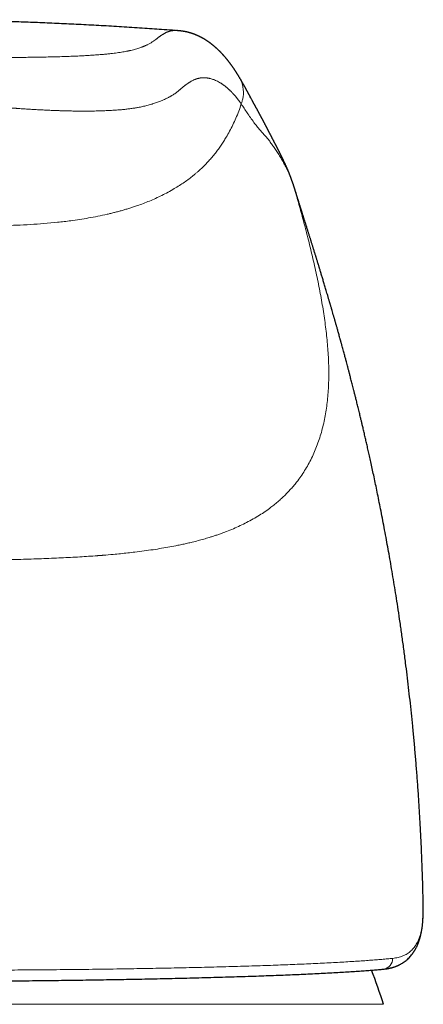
# Model space of a CAD drawing. Header units: millimetres. Extents: x 8 to 949, y 12 to 889.
# Tile 32 of 256: x 446 to 464, y 707 to 753. Entities that reach past the tile are written whole.
import ezdxf

# ---------------------------------------------------------------- set-up
doc = ezdxf.new("R2010")
doc.units = ezdxf.units.MM

msp = doc.modelspace()

# ---------------------------------------------------------------- linework, layer by layer
at = {"color": 7, "linetype": 'Continuous', "lineweight": 30}
for p, q in [((455.745, 749.914), (455.749, 749.908)), ((458.381, 744.568), (458.375, 744.586)), ((464.285, 710.783), (464.299, 711.026))]:
    msp.add_line(p, q, dxfattribs=at)
at = {"color": 252, "linetype": 'Continuous', "lineweight": 0}
for p, q in [((458.252, 744.965), (458.275, 744.891)), ((464.299, 711.061), (464.299, 711.026)), ((462.458, 706.902), (416.458, 706.902))]:
    msp.add_line(p, q, dxfattribs=at)
at = {"color": 252, "linetype": 'Continuous', "lineweight": 0, "flags": 128}
msp.add_lwpolyline([(464.286, 710.831), (464.285, 710.786), (464.285, 710.783)], dxfattribs=at)
at = {"color": 252, "linetype": 'Continuous', "lineweight": 0}
msp.add_arc((462.402, 709.01), 0.481, 276.9916, 2.6927, dxfattribs=at)
at = {"color": 7, "linetype": 'Continuous', "lineweight": 30}
msp.add_arc((439.458, 699.704), 24.1, 17.3777, 21.3665, dxfattribs=at)
for points, knots in [([(452.8, 752.045), (452.625, 752.058), (452.153, 752.093), (451.36, 752.148), (450.428, 752.208), (449.482, 752.264), (448.552, 752.313), (447.639, 752.358), (446.742, 752.397), (445.861, 752.431), (444.997, 752.46), (444.149, 752.485), (443.317, 752.505), (442.507, 752.521), (441.718, 752.533), (440.95, 752.541), (440.198, 752.546), (439.703, 752.547), (439.458, 752.547)], [0, 0, 0, 0, 0.0394352, 0.1058932, 0.1778342, 0.2485596, 0.3180724, 0.386376, 0.4534741, 0.5193711, 0.5840718, 0.6475816, 0.7099063, 0.7710522, 0.8299658, 0.8877563, 0.9444315, 1, 1, 1, 1]), ([(455.748, 749.916), (455.745, 749.92), (455.738, 749.932), (455.726, 749.951), (455.713, 749.972), (455.701, 749.992), (455.69, 750.01), (455.68, 750.026), (455.67, 750.041), (455.662, 750.054), (455.655, 750.065), (455.649, 750.075), (455.643, 750.084), (455.638, 750.092), (455.631, 750.103), (455.622, 750.117), (455.611, 750.133), (455.6, 750.151), (455.587, 750.171), (455.574, 750.19), (455.561, 750.21), (455.548, 750.23), (455.535, 750.249), (455.522, 750.268), (455.51, 750.286), (455.498, 750.303), (455.486, 750.321), (455.473, 750.339), (455.459, 750.359), (455.445, 750.379), (455.431, 750.398), (455.417, 750.418), (455.403, 750.438), (455.388, 750.459), (455.372, 750.48), (455.357, 750.5), (455.343, 750.519), (455.331, 750.534), (455.322, 750.547), (455.314, 750.557), (455.306, 750.567), (455.298, 750.578), (455.288, 750.591), (455.277, 750.605), (455.265, 750.62), (455.253, 750.635), (455.241, 750.651), (455.229, 750.666), (455.218, 750.68), (455.207, 750.693), (455.197, 750.705), (455.187, 750.718), (455.176, 750.731), (455.164, 750.745), (455.151, 750.761), (455.137, 750.778), (455.121, 750.796), (455.106, 750.814), (455.093, 750.829), (455.081, 750.842), (455.072, 750.853), (455.064, 750.862), (455.056, 750.871), (455.048, 750.88), (455.04, 750.889), (455.03, 750.9), (455.02, 750.911), (455.01, 750.922), (454.997, 750.936), (454.984, 750.95), (454.97, 750.965), (454.956, 750.98), (454.942, 750.994), (454.93, 751.007), (454.919, 751.019), (454.91, 751.028), (454.901, 751.037), (454.893, 751.046), (454.885, 751.054), (454.876, 751.063), (454.867, 751.072), (454.856, 751.083), (454.845, 751.094), (454.833, 751.105), (454.822, 751.116), (454.812, 751.126), (454.801, 751.136), (454.791, 751.146), (454.781, 751.155), (454.773, 751.163), (454.765, 751.17), (454.758, 751.177), (454.75, 751.185), (454.74, 751.194), (454.727, 751.205), (454.714, 751.217), (454.701, 751.23), (454.685, 751.243), (454.669, 751.258), (454.652, 751.273), (454.635, 751.287), (454.62, 751.3), (454.604, 751.314), (454.588, 751.327), (454.573, 751.339), (454.559, 751.351), (454.544, 751.363), (454.529, 751.375), (454.516, 751.386), (454.504, 751.395), (454.493, 751.404), (454.483, 751.411), (454.472, 751.42), (454.461, 751.428), (454.448, 751.438), (454.435, 751.448), (454.422, 751.458), (454.408, 751.468), (454.392, 751.48), (454.373, 751.493), (454.351, 751.509), (454.331, 751.523), (454.312, 751.536), (454.294, 751.548), (454.275, 751.561), (454.255, 751.574), (454.234, 751.588), (454.212, 751.601), (454.191, 751.615), (454.171, 751.628), (454.15, 751.64), (454.13, 751.652), (454.11, 751.663), (454.093, 751.674), (454.076, 751.683), (454.059, 751.693), (454.043, 751.702), (454.026, 751.711), (454.009, 751.72), (453.991, 751.73), (453.974, 751.739), (453.957, 751.748), (453.94, 751.756), (453.923, 751.764), (453.907, 751.773), (453.89, 751.781), (453.872, 751.789), (453.854, 751.798), (453.835, 751.806), (453.816, 751.815), (453.796, 751.824), (453.776, 751.832), (453.756, 751.841), (453.735, 751.85), (453.714, 751.858), (453.693, 751.866), (453.673, 751.874), (453.654, 751.881), (453.637, 751.887), (453.621, 751.893), (453.606, 751.898), (453.593, 751.903), (453.582, 751.907), (453.571, 751.91), (453.559, 751.914), (453.548, 751.918), (453.536, 751.922), (453.523, 751.926), (453.509, 751.93), (453.493, 751.935), (453.476, 751.94), (453.457, 751.945), (453.437, 751.951), (453.415, 751.957), (453.391, 751.963), (453.365, 751.969), (453.34, 751.975), (453.317, 751.98), (453.296, 751.985), (453.279, 751.988), (453.264, 751.991), (453.251, 751.994), (453.24, 751.996), (453.227, 751.998), (453.213, 752.001), (453.196, 752.004), (453.176, 752.007), (453.152, 752.011), (453.127, 752.014), (453.101, 752.018), (453.081, 752.021), (453.068, 752.022), (453.06, 752.023), (453.053, 752.024), (453.045, 752.025), (453.038, 752.026), (453.026, 752.027), (453.008, 752.029), (452.985, 752.031), (452.956, 752.034), (452.92, 752.037), (452.886, 752.04), (452.864, 752.041), (452.856, 752.042)], [0, 0, 0, 0, 0.003736, 0.011292, 0.018272, 0.024677, 0.030508, 0.035763, 0.040444, 0.044731, 0.048388, 0.051413, 0.053987, 0.056708, 0.059627, 0.064476, 0.069787, 0.075559, 0.081792, 0.088436, 0.094909, 0.101048, 0.10779, 0.114078, 0.119912, 0.12544, 0.131369, 0.137793, 0.144302, 0.151208, 0.158033, 0.164643, 0.171039, 0.17887, 0.186352, 0.193409, 0.199982, 0.206073, 0.2098, 0.21332, 0.21684, 0.220842, 0.225346, 0.230353, 0.235862, 0.241758, 0.247462, 0.252895, 0.258058, 0.262951, 0.267339, 0.27191, 0.276809, 0.282037, 0.287594, 0.294291, 0.301407, 0.308322, 0.314581, 0.319039, 0.323091, 0.326739, 0.329981, 0.333425, 0.337086, 0.341078, 0.345399, 0.350052, 0.35502, 0.361048, 0.367024, 0.372946, 0.378816, 0.384489, 0.388652, 0.392553, 0.396193, 0.399571, 0.402848, 0.40625, 0.410173, 0.414616, 0.419581, 0.423847, 0.428434, 0.432973, 0.437124, 0.44156, 0.445446, 0.448783, 0.451577, 0.45425, 0.457041, 0.461542, 0.466321, 0.471377, 0.476729, 0.482607, 0.489082, 0.496153, 0.501881, 0.507949, 0.514189, 0.520117, 0.525702, 0.530944, 0.536681, 0.542031, 0.547065, 0.551782, 0.555328, 0.558817, 0.562632, 0.566793, 0.571301, 0.576066, 0.581074, 0.585954, 0.590666, 0.598805, 0.606391, 0.61348, 0.620127, 0.626345, 0.632654, 0.639514, 0.646919, 0.654713, 0.66158, 0.668681, 0.675966, 0.682885, 0.689289, 0.695178, 0.700459, 0.705739, 0.711019, 0.71655, 0.722568, 0.727954, 0.733677, 0.739409, 0.744886, 0.750107, 0.755074, 0.760601, 0.766067, 0.771763, 0.777687, 0.783376, 0.789252, 0.79525, 0.801358, 0.807574, 0.813848, 0.819757, 0.825727, 0.831144, 0.836007, 0.840531, 0.845007, 0.848176, 0.851321, 0.854442, 0.857539, 0.860612, 0.863737, 0.867301, 0.871003, 0.87512, 0.879652, 0.8846, 0.889964, 0.895446, 0.902144, 0.908527, 0.914591, 0.920194, 0.925278, 0.929843, 0.933066, 0.935968, 0.938611, 0.94147, 0.944644, 0.948135, 0.95274, 0.957801, 0.963282, 0.968582, 0.973482, 0.97494, 0.976358, 0.977736, 0.979076, 0.980402, 0.982029, 0.984047, 0.986722, 0.989875, 0.993506, 0.997617, 1, 1, 1, 1]), ([(458.25, 744.972), (458.247, 744.982), (458.24, 745.003), (458.229, 745.032), (458.22, 745.059), (458.212, 745.082), (458.205, 745.101), (458.2, 745.115), (458.196, 745.126), (458.193, 745.135), (458.189, 745.144), (458.186, 745.154), (458.181, 745.168), (458.173, 745.188), (458.164, 745.214), (458.153, 745.242), (458.143, 745.269), (458.132, 745.298), (458.121, 745.327), (458.109, 745.356), (458.098, 745.385), (458.086, 745.415), (458.074, 745.446), (458.061, 745.478), (458.046, 745.514), (458.03, 745.553), (458.013, 745.595), (457.995, 745.636), (457.976, 745.679), (457.957, 745.723), (457.937, 745.768), (457.918, 745.812), (457.898, 745.856), (457.88, 745.896), (457.863, 745.932), (457.848, 745.964), (457.833, 745.996), (457.817, 746.03), (457.8, 746.065), (457.784, 746.099), (457.768, 746.132), (457.753, 746.162), (457.738, 746.192), (457.723, 746.223), (457.708, 746.254), (457.692, 746.285), (457.677, 746.316), (457.661, 746.347), (457.646, 746.377), (457.632, 746.405), (457.621, 746.427), (457.612, 746.445), (457.604, 746.46), (457.596, 746.476), (457.587, 746.493), (457.577, 746.514), (457.566, 746.535), (457.555, 746.556), (457.545, 746.575), (457.536, 746.593), (457.528, 746.609), (457.52, 746.623), (457.513, 746.637), (457.506, 746.651), (457.497, 746.668), (457.488, 746.686), (457.477, 746.707), (457.466, 746.728), (457.455, 746.749), (457.446, 746.767), (457.438, 746.782), (457.432, 746.794), (457.426, 746.805), (457.42, 746.816), (457.413, 746.829), (457.405, 746.845), (457.396, 746.862), (457.386, 746.882), (457.374, 746.904), (457.362, 746.928), (457.349, 746.952), (457.337, 746.975), (457.326, 746.996), (457.317, 747.014), (457.308, 747.031), (457.299, 747.047), (457.291, 747.064), (457.281, 747.082), (457.271, 747.101), (457.261, 747.121), (457.25, 747.142), (457.239, 747.163), (457.228, 747.184), (457.218, 747.203), (457.208, 747.222), (457.197, 747.243), (457.186, 747.265), (457.175, 747.286), (457.166, 747.304), (457.156, 747.322), (457.148, 747.338), (457.14, 747.353), (457.133, 747.368), (457.125, 747.383), (457.116, 747.401), (457.105, 747.421), (457.093, 747.444), (457.08, 747.47), (457.066, 747.498), (457.052, 747.525), (457.038, 747.552), (457.023, 747.579), (457.01, 747.605), (456.998, 747.629), (456.987, 747.65), (456.977, 747.67), (456.967, 747.689), (456.956, 747.71), (456.944, 747.733), (456.931, 747.758), (456.918, 747.782), (456.907, 747.803), (456.897, 747.822), (456.887, 747.84), (456.877, 747.86), (456.865, 747.882), (456.853, 747.905), (456.842, 747.926), (456.832, 747.944), (456.823, 747.961), (456.814, 747.978), (456.805, 747.996), (456.794, 748.015), (456.783, 748.036), (456.772, 748.057), (456.761, 748.077), (456.751, 748.095), (456.743, 748.111), (456.735, 748.125), (456.727, 748.14), (456.718, 748.156), (456.709, 748.173), (456.699, 748.191), (456.689, 748.21), (456.679, 748.228), (456.67, 748.244), (456.662, 748.259), (456.654, 748.273), (456.647, 748.286), (456.639, 748.3), (456.631, 748.315), (456.622, 748.331), (456.611, 748.352), (456.597, 748.378), (456.58, 748.409), (456.563, 748.439), (456.547, 748.469), (456.532, 748.497), (456.518, 748.523), (456.505, 748.546), (456.494, 748.568), (456.482, 748.589), (456.471, 748.61), (456.459, 748.631), (456.448, 748.652), (456.438, 748.671), (456.427, 748.69), (456.417, 748.71), (456.406, 748.73), (456.394, 748.752), (456.38, 748.777), (456.366, 748.803), (456.344, 748.843), (456.315, 748.898), (456.286, 748.951), (456.265, 748.99), (456.252, 749.014), (456.24, 749.036), (456.23, 749.055), (456.221, 749.071), (456.213, 749.085), (456.205, 749.1), (456.196, 749.117), (456.187, 749.134), (456.177, 749.153), (456.166, 749.172), (456.156, 749.191), (456.146, 749.209), (456.137, 749.226), (456.129, 749.241), (456.121, 749.256), (456.113, 749.271), (456.104, 749.287), (456.094, 749.304), (456.084, 749.324), (456.072, 749.344), (456.06, 749.367), (456.047, 749.39), (456.031, 749.419), (456.012, 749.453), (455.992, 749.49), (455.973, 749.522), (455.957, 749.551), (455.944, 749.575), (455.931, 749.598), (455.918, 749.62), (455.909, 749.637), (455.901, 749.65), (455.896, 749.659), (455.891, 749.668), (455.886, 749.676), (455.882, 749.684), (455.877, 749.692), (455.871, 749.702), (455.864, 749.714), (455.856, 749.728), (455.847, 749.745), (455.836, 749.763), (455.824, 749.783), (455.812, 749.804), (455.799, 749.826), (455.785, 749.85), (455.77, 749.875), (455.758, 749.895), (455.751, 749.906), (455.75, 749.908)], [0, 0, 0, 0, 0.004751, 0.009339, 0.013383, 0.016883, 0.019839, 0.02178, 0.023386, 0.024691, 0.026008, 0.027416, 0.028915, 0.032432, 0.036366, 0.040679, 0.044905, 0.048904, 0.053676, 0.058083, 0.062466, 0.06706, 0.071865, 0.076857, 0.081783, 0.088449, 0.094847, 0.10127, 0.107994, 0.115019, 0.122031, 0.129011, 0.135959, 0.142672, 0.148055, 0.15315, 0.15827, 0.163677, 0.169371, 0.175166, 0.180429, 0.185492, 0.19036, 0.195423, 0.20091, 0.205808, 0.211001, 0.216477, 0.221675, 0.226283, 0.2303, 0.233042, 0.235453, 0.238099, 0.241186, 0.244711, 0.248676, 0.25233, 0.255736, 0.25886, 0.2617, 0.264259, 0.266578, 0.269106, 0.271964, 0.275312, 0.279021, 0.28307, 0.286872, 0.290165, 0.29295, 0.294932, 0.296678, 0.298741, 0.301178, 0.303989, 0.307168, 0.310467, 0.315, 0.319531, 0.324054, 0.328325, 0.332256, 0.335766, 0.338856, 0.341805, 0.345006, 0.348397, 0.352033, 0.355914, 0.359937, 0.364372, 0.368365, 0.371916, 0.375466, 0.379622, 0.384389, 0.388158, 0.391917, 0.395397, 0.398599, 0.401521, 0.404164, 0.407282, 0.410738, 0.414532, 0.418646, 0.424391, 0.429724, 0.434756, 0.44004, 0.445649, 0.450501, 0.455019, 0.45911, 0.462773, 0.466276, 0.47005, 0.474826, 0.479534, 0.484026, 0.488337, 0.491402, 0.49485, 0.498681, 0.502894, 0.507304, 0.511293, 0.514812, 0.517866, 0.521054, 0.524547, 0.528345, 0.532449, 0.536734, 0.540689, 0.544255, 0.547433, 0.550225, 0.553079, 0.55632, 0.559949, 0.563727, 0.567769, 0.571558, 0.575001, 0.578099, 0.581008, 0.583729, 0.586714, 0.58998, 0.593528, 0.597353, 0.603769, 0.610628, 0.617928, 0.624703, 0.631105, 0.637046, 0.642527, 0.647548, 0.652109, 0.657357, 0.662374, 0.667196, 0.671826, 0.676261, 0.68083, 0.685688, 0.691083, 0.697014, 0.703462, 0.710073, 0.726762, 0.743683, 0.750167, 0.756182, 0.761726, 0.7668, 0.770565, 0.774133, 0.777995, 0.782212, 0.786781, 0.791705, 0.796879, 0.801787, 0.806567, 0.810975, 0.815012, 0.818705, 0.822597, 0.826902, 0.831619, 0.836749, 0.842293, 0.848249, 0.854619, 0.861384, 0.871911, 0.881976, 0.891579, 0.8986, 0.905352, 0.911809, 0.917777, 0.923215, 0.926036, 0.928689, 0.931176, 0.933496, 0.93565, 0.937824, 0.940386, 0.943878, 0.947912, 0.952488, 0.957606, 0.963267, 0.969469, 0.975815, 0.982643, 0.989954, 0.997747, 1, 1, 1, 1]), ([(458.25, 744.971), (458.251, 744.97), (458.252, 744.968), (458.252, 744.966), (458.252, 744.965)], [0, 0, 0, 0, 0.719731, 1, 1, 1, 1]), ([(458.376, 744.586), (458.374, 744.591), (458.369, 744.609), (458.36, 744.636), (458.35, 744.667), (458.342, 744.693), (458.335, 744.714), (458.33, 744.731), (458.322, 744.755), (458.313, 744.784), (458.303, 744.815), (458.295, 744.839), (458.288, 744.858), (458.281, 744.879), (458.274, 744.903), (458.265, 744.928), (458.258, 744.949), (458.254, 744.962), (458.252, 744.965)], [0, 0, 0, 0, 0.034634, 0.114621, 0.185442, 0.247097, 0.299586, 0.343681, 0.385145, 0.491708, 0.587314, 0.636817, 0.689204, 0.748618, 0.815072, 0.88858, 0.969159, 1, 1, 1, 1]), ([(464.303, 711.442), (464.3, 711.579), (464.29, 711.994), (464.273, 712.684), (464.244, 713.507), (464.211, 714.313), (464.172, 715.081), (464.131, 715.813), (464.087, 716.51), (464.039, 717.192), (463.987, 717.861), (463.933, 718.517), (463.875, 719.159), (463.815, 719.787), (463.753, 720.402), (463.688, 721.003), (463.622, 721.59), (463.554, 722.164), (463.48, 722.757), (463.4, 723.367), (463.315, 723.992), (463.229, 724.598), (463.143, 725.171), (463.06, 725.713), (462.979, 726.225), (462.897, 726.72), (462.816, 727.2), (462.735, 727.664), (462.656, 728.112), (462.574, 728.558), (462.491, 729.001), (462.407, 729.439), (462.325, 729.858), (462.245, 730.258), (462.167, 730.638), (462.092, 730.999), (462.02, 731.341), (461.951, 731.663), (461.885, 731.967), (461.822, 732.249), (461.764, 732.512), (461.709, 732.754), (461.658, 732.978), (461.616, 733.159), (461.582, 733.303), (461.556, 733.415), (461.531, 733.522), (461.507, 733.624), (461.484, 733.722), (461.466, 733.795), (461.455, 733.842), (461.448, 733.87), (461.44, 733.905), (461.428, 733.956), (461.411, 734.026), (461.39, 734.114), (461.365, 734.215), (461.338, 734.327), (461.31, 734.443), (461.281, 734.561), (461.253, 734.674), (461.226, 734.783), (461.195, 734.91), (461.159, 735.053), (461.12, 735.208), (461.084, 735.35), (461.051, 735.48), (461.02, 735.602), (460.99, 735.715), (460.962, 735.826), (460.938, 735.917), (460.92, 735.988), (460.908, 736.035), (460.897, 736.076), (460.887, 736.115), (460.875, 736.161), (460.86, 736.218), (460.843, 736.283), (460.818, 736.376), (460.788, 736.49), (460.754, 736.617), (460.726, 736.723), (460.702, 736.814), (460.679, 736.897), (460.655, 736.987), (460.629, 737.084), (460.6, 737.189), (460.57, 737.299), (460.544, 737.394), (460.524, 737.467), (460.511, 737.517), (460.499, 737.557), (460.491, 737.587), (460.484, 737.614), (460.476, 737.643), (460.465, 737.681), (460.451, 737.731), (460.431, 737.802), (460.407, 737.889), (460.381, 737.983), (460.357, 738.069), (460.333, 738.153), (460.312, 738.23), (460.291, 738.303), (460.272, 738.371), (460.252, 738.439), (460.235, 738.502), (460.22, 738.553), (460.209, 738.591), (460.2, 738.622), (460.191, 738.655), (460.178, 738.698), (460.163, 738.751), (460.147, 738.809), (460.122, 738.894), (460.092, 738.997), (460.062, 739.103), (460.038, 739.185), (460.019, 739.249), (460.003, 739.306), (459.987, 739.359), (459.972, 739.409), (459.957, 739.463), (459.94, 739.521), (459.921, 739.582), (459.904, 739.642), (459.887, 739.699), (459.864, 739.776), (459.836, 739.873), (459.802, 739.984), (459.771, 740.091), (459.74, 740.193), (459.709, 740.295), (459.68, 740.394), (459.651, 740.49), (459.624, 740.578), (459.598, 740.664), (459.573, 740.746), (459.548, 740.829), (459.524, 740.907), (459.503, 740.977), (459.484, 741.037), (459.467, 741.092), (459.448, 741.154), (459.425, 741.23), (459.4, 741.31), (459.378, 741.383), (459.359, 741.444), (459.343, 741.497), (459.327, 741.548), (459.31, 741.603), (459.291, 741.665), (459.269, 741.734), (459.247, 741.807), (459.223, 741.882), (459.201, 741.953), (459.182, 742.016), (459.163, 742.076), (459.144, 742.138), (459.124, 742.201), (459.105, 742.262), (459.087, 742.318), (459.071, 742.371), (459.054, 742.425), (459.035, 742.483), (459.015, 742.549), (458.993, 742.618), (458.972, 742.686), (458.951, 742.751), (458.929, 742.821), (458.906, 742.894), (458.884, 742.965), (458.864, 743.027), (458.845, 743.088), (458.825, 743.152), (458.804, 743.218), (458.783, 743.284), (458.762, 743.352), (458.743, 743.413), (458.726, 743.465), (458.713, 743.509), (458.697, 743.557), (458.683, 743.602), (458.672, 743.639), (458.663, 743.667), (458.655, 743.691), (458.647, 743.717), (458.637, 743.75), (458.624, 743.791), (458.611, 743.833), (458.597, 743.875), (458.585, 743.915), (458.573, 743.952), (458.562, 743.989), (458.55, 744.028), (458.536, 744.07), (458.522, 744.115), (458.508, 744.161), (458.494, 744.206), (458.481, 744.248), (458.469, 744.286), (458.457, 744.325), (458.443, 744.368), (458.429, 744.413), (458.416, 744.455), (458.404, 744.495), (458.392, 744.532), (458.385, 744.556), (458.381, 744.568)], [0, 0, 0, 0, 0.011566, 0.03529, 0.058561, 0.08138, 0.103749, 0.123858, 0.143589, 0.162943, 0.18192, 0.20052, 0.218745, 0.236594, 0.254067, 0.271166, 0.28789, 0.304239, 0.320215, 0.338564, 0.356395, 0.373707, 0.390502, 0.405586, 0.420228, 0.434427, 0.448184, 0.461499, 0.474371, 0.486803, 0.499965, 0.51258, 0.524647, 0.536166, 0.547137, 0.55756, 0.567435, 0.576762, 0.585541, 0.593772, 0.601323, 0.608346, 0.614841, 0.620808, 0.624176, 0.627414, 0.630526, 0.633511, 0.63637, 0.639077, 0.63986, 0.64049, 0.641475, 0.642938, 0.644985, 0.647556, 0.650652, 0.653861, 0.65739, 0.660833, 0.664147, 0.667332, 0.670388, 0.675301, 0.679838, 0.684, 0.687791, 0.691329, 0.694672, 0.697819, 0.701065, 0.702685, 0.704189, 0.705234, 0.706281, 0.707641, 0.709316, 0.711306, 0.713422, 0.717576, 0.721352, 0.724748, 0.726984, 0.729428, 0.732097, 0.734992, 0.738114, 0.741462, 0.74483, 0.746577, 0.748046, 0.749238, 0.750152, 0.750802, 0.7516, 0.752757, 0.754273, 0.75607, 0.759184, 0.762016, 0.764566, 0.766967, 0.769635, 0.771544, 0.773581, 0.775746, 0.777759, 0.77932, 0.780426, 0.781154, 0.782174, 0.783486, 0.785091, 0.786971, 0.788848, 0.792893, 0.796406, 0.798588, 0.800534, 0.802297, 0.803878, 0.805404, 0.806986, 0.808881, 0.810848, 0.812722, 0.814504, 0.816193, 0.819957, 0.823653, 0.826763, 0.83014, 0.833421, 0.836585, 0.839669, 0.842692, 0.845243, 0.84804, 0.850775, 0.853369, 0.855791, 0.85787, 0.859366, 0.86132, 0.864174, 0.867054, 0.869527, 0.871603, 0.873377, 0.875061, 0.876928, 0.879091, 0.881534, 0.884243, 0.886936, 0.889564, 0.891804, 0.893821, 0.896083, 0.898594, 0.900853, 0.902861, 0.904808, 0.906808, 0.909012, 0.911498, 0.91437, 0.916885, 0.9194, 0.922086, 0.925145, 0.928089, 0.930531, 0.932732, 0.935672, 0.938391, 0.940991, 0.943994, 0.947058, 0.948766, 0.950685, 0.952832, 0.955063, 0.956541, 0.957752, 0.958705, 0.959757, 0.961293, 0.96319, 0.965187, 0.967106, 0.968931, 0.97065, 0.972291, 0.974053, 0.97607, 0.97821, 0.980406, 0.982638, 0.984633, 0.98631, 0.988074, 0.990202, 0.99255, 0.994599, 0.996361, 0.99832, 1, 1, 1, 1]), ([(464.299, 711.026), (464.3, 711.056), (464.302, 711.114), (464.304, 711.195), (464.305, 711.267), (464.305, 711.331), (464.304, 711.385), (464.304, 711.418), (464.303, 711.432)], [0, 0, 0, 0, 0.223961, 0.425895, 0.605885, 0.764001, 0.900307, 1, 1, 1, 1]), ([(462.459, 708.532), (462.483, 708.535), (462.528, 708.539), (462.59, 708.548), (462.647, 708.557), (462.697, 708.567), (462.744, 708.576), (462.786, 708.586), (462.822, 708.595), (462.853, 708.604), (462.882, 708.612), (462.91, 708.62), (462.939, 708.629), (462.971, 708.64), (463.006, 708.653), (463.04, 708.666), (463.071, 708.678), (463.099, 708.69), (463.125, 708.701), (463.153, 708.714), (463.186, 708.73), (463.222, 708.748), (463.259, 708.768), (463.311, 708.798), (463.38, 708.841), (463.463, 708.9), (463.544, 708.966), (463.621, 709.037), (463.694, 709.113), (463.748, 709.176), (463.786, 709.225), (463.808, 709.255), (463.829, 709.284), (463.846, 709.309), (463.862, 709.333), (463.878, 709.357), (463.894, 709.383), (463.912, 709.413), (463.931, 709.446), (463.952, 709.483), (463.974, 709.525), (463.994, 709.566), (464.011, 709.602), (464.023, 709.629), (464.034, 709.654), (464.045, 709.678), (464.056, 709.705), (464.068, 709.735), (464.082, 709.773), (464.098, 709.817), (464.115, 709.867), (464.13, 709.914), (464.142, 709.954), (464.152, 709.987), (464.16, 710.015), (464.168, 710.045), (464.177, 710.079), (464.185, 710.115), (464.196, 710.161), (464.208, 710.215), (464.22, 710.275), (464.229, 710.323), (464.235, 710.358), (464.238, 710.381), (464.242, 710.404), (464.245, 710.426), (464.249, 710.448), (464.252, 710.472), (464.257, 710.503), (464.262, 710.543), (464.267, 710.591), (464.273, 710.647), (464.28, 710.712), (464.283, 710.759), (464.285, 710.783)], [0, 0, 0, 0, 0.0220365, 0.0420317, 0.0599849, 0.0761505, 0.0915267, 0.1062146, 0.1172719, 0.1277296, 0.137422, 0.1463657, 0.1559637, 0.1671124, 0.1797276, 0.1918497, 0.202659, 0.2122421, 0.2215558, 0.2308863, 0.2429445, 0.2566366, 0.2710757, 0.283899, 0.3157815, 0.3509633, 0.3844489, 0.4191104, 0.4537143, 0.4885653, 0.5010177, 0.5138029, 0.525472, 0.5354963, 0.5443209, 0.5535001, 0.5631678, 0.5743661, 0.5865021, 0.6002444, 0.6156092, 0.6324661, 0.6436007, 0.65316, 0.6611441, 0.6689076, 0.677949, 0.688269, 0.6996652, 0.7158113, 0.7323889, 0.7479544, 0.7611414, 0.7704653, 0.7789112, 0.7882462, 0.7985278, 0.8097562, 0.8217777, 0.8403364, 0.8581943, 0.8753115, 0.8822921, 0.8890241, 0.8955075, 0.9017423, 0.9077283, 0.91437, 0.9227501, 0.9339795, 0.9473173, 0.9627651, 0.9803251, 1, 1, 1, 1]), ([(439.458, 707.964), (439.659, 707.964), (440.06, 707.965), (440.66, 707.965), (441.257, 707.967), (441.852, 707.969), (442.445, 707.971), (443.035, 707.974), (443.643, 707.978), (444.267, 707.982), (444.908, 707.987), (445.546, 707.993), (446.181, 707.999), (446.793, 708.006), (447.382, 708.013), (447.945, 708.02), (448.503, 708.028), (449.054, 708.036), (449.599, 708.045), (450.137, 708.054), (450.687, 708.064), (451.247, 708.074), (451.816, 708.086), (452.376, 708.098), (452.928, 708.11), (453.482, 708.124), (454.037, 708.138), (454.59, 708.153), (455.131, 708.168), (455.659, 708.184), (456.174, 708.201), (456.667, 708.218), (457.136, 708.234), (457.584, 708.251), (458.019, 708.269), (458.441, 708.286), (458.857, 708.305), (459.268, 708.324), (459.67, 708.344), (460.057, 708.364), (460.427, 708.385), (460.781, 708.406), (461.111, 708.427), (461.418, 708.448), (461.703, 708.469), (461.973, 708.49), (462.227, 708.511), (462.383, 708.525), (462.46, 708.533)], [0, 0, 0, 0, 0.020148, 0.040222, 0.060238, 0.080214, 0.100163, 0.120101, 0.140038, 0.161982, 0.183953, 0.205964, 0.228028, 0.250159, 0.270285, 0.290366, 0.310412, 0.330429, 0.350427, 0.370413, 0.390394, 0.412374, 0.434364, 0.456371, 0.478405, 0.500474, 0.523889, 0.547283, 0.570662, 0.594029, 0.61739, 0.640746, 0.66276, 0.684768, 0.706768, 0.728761, 0.750751, 0.774069, 0.797383, 0.820692, 0.843994, 0.86729, 0.890574, 0.912512, 0.934427, 0.956309, 0.978154, 1, 1, 1, 1])]:
    msp.add_open_spline(points, degree=3, knots=knots, dxfattribs=at)
at = {"color": 252, "linetype": 'Continuous', "lineweight": 0}
for points, knots in [([(439.458, 750.789), (439.634, 750.789), (439.985, 750.789), (440.511, 750.789), (441.036, 750.789), (441.539, 750.789), (442.02, 750.789), (442.357, 750.789), (442.57, 750.789), (442.66, 750.789), (442.75, 750.789), (442.84, 750.789), (442.93, 750.789), (443.02, 750.789), (443.11, 750.79), (443.328, 750.79), (443.667, 750.79), (444.121, 750.791), (444.559, 750.792), (444.98, 750.794), (445.35, 750.796), (445.672, 750.799), (445.949, 750.802), (446.244, 750.806), (446.46, 750.809), (446.601, 750.812), (446.644, 750.812), (446.687, 750.813), (446.729, 750.814), (446.771, 750.815), (446.924, 750.818), (447.181, 750.824), (447.534, 750.834), (447.872, 750.846), (448.195, 750.859), (448.486, 750.874), (448.746, 750.888), (448.98, 750.903), (449.202, 750.919), (449.414, 750.936), (449.615, 750.955), (449.795, 750.973), (449.957, 750.992), (450.101, 751.011), (450.24, 751.031), (450.366, 751.051), (450.482, 751.072), (450.561, 751.087), (450.612, 751.098), (450.639, 751.103), (450.665, 751.109), (450.691, 751.115), (450.716, 751.121), (450.772, 751.133), (450.856, 751.154), (450.961, 751.183), (451.062, 751.213), (451.158, 751.244), (451.231, 751.271), (451.283, 751.291), (451.315, 751.303), (451.343, 751.315), (451.369, 751.326), (451.404, 751.341), (451.446, 751.36), (451.5, 751.386), (451.557, 751.416), (451.617, 751.448), (451.675, 751.482), (451.729, 751.516), (451.78, 751.55), (451.815, 751.574), (451.836, 751.589), (451.844, 751.595), (451.852, 751.601), (451.86, 751.607), (451.867, 751.613), (451.879, 751.621), (451.895, 751.634), (451.916, 751.65), (451.939, 751.668), (451.963, 751.687), (451.991, 751.708), (452.019, 751.73), (452.047, 751.752), (452.077, 751.774), (452.104, 751.793), (452.129, 751.81), (452.145, 751.821), (452.156, 751.829), (452.163, 751.833), (452.17, 751.838), (452.176, 751.842), (452.19, 751.851), (452.212, 751.865), (452.244, 751.884), (452.277, 751.903), (452.31, 751.921), (452.344, 751.938), (452.379, 751.954), (452.414, 751.97), (452.448, 751.983), (452.482, 751.995), (452.515, 752.005), (452.548, 752.015), (452.581, 752.023), (452.612, 752.029), (452.642, 752.034), (452.665, 752.037), (452.68, 752.039), (452.686, 752.04), (452.688, 752.04), (452.689, 752.04), (452.689, 752.04), (452.69, 752.04), (452.691, 752.04), (452.692, 752.04), (452.695, 752.041), (452.698, 752.041), (452.703, 752.041), (452.708, 752.042), (452.714, 752.042), (452.722, 752.043), (452.731, 752.043), (452.74, 752.044), (452.751, 752.044), (452.762, 752.045), (452.774, 752.045), (452.787, 752.045), (452.8, 752.045), (452.815, 752.044), (452.831, 752.044), (452.844, 752.043), (452.853, 752.042), (452.856, 752.042)], [0, 0, 0, 0, 0.016154, 0.032285, 0.0484, 0.064506, 0.078677, 0.092853, 0.095639, 0.098425, 0.101211, 0.103998, 0.106785, 0.109573, 0.112362, 0.115151, 0.129781, 0.143948, 0.15766, 0.170925, 0.183754, 0.19289, 0.201801, 0.210492, 0.221637, 0.22307, 0.224496, 0.225916, 0.22733, 0.228739, 0.230141, 0.242586, 0.254758, 0.26668, 0.278376, 0.289872, 0.299318, 0.308661, 0.317917, 0.327103, 0.336237, 0.345337, 0.352986, 0.36076, 0.368672, 0.376737, 0.383969, 0.391337, 0.39329, 0.395253, 0.397226, 0.399209, 0.401203, 0.403207, 0.412527, 0.422224, 0.432307, 0.442784, 0.453663, 0.458579, 0.462854, 0.466547, 0.470306, 0.474133, 0.481845, 0.489817, 0.501018, 0.5127, 0.524866, 0.537518, 0.550658, 0.564288, 0.566732, 0.569191, 0.571666, 0.574155, 0.576541, 0.578014, 0.585268, 0.592175, 0.599489, 0.608725, 0.618536, 0.628924, 0.639888, 0.651429, 0.663546, 0.671859, 0.680423, 0.683167, 0.685935, 0.688729, 0.691481, 0.693204, 0.706106, 0.719467, 0.733285, 0.747562, 0.762298, 0.777491, 0.793144, 0.809254, 0.823811, 0.838722, 0.853989, 0.869609, 0.883649, 0.897963, 0.910786, 0.916495, 0.919021, 0.919352, 0.919683, 0.920015, 0.920346, 0.920678, 0.92101, 0.922344, 0.924054, 0.926139, 0.928599, 0.9318, 0.935472, 0.939615, 0.944228, 0.949313, 0.954868, 0.960537, 0.966624, 0.97313, 0.980054, 0.987396, 0.996279, 1, 1, 1, 1]), ([(455.859, 748.639), (455.856, 748.643), (455.851, 748.651), (455.842, 748.663), (455.832, 748.678), (455.82, 748.694), (455.808, 748.711), (455.794, 748.73), (455.78, 748.75), (455.764, 748.772), (455.747, 748.794), (455.73, 748.816), (455.713, 748.838), (455.695, 748.862), (455.676, 748.886), (455.656, 748.912), (455.634, 748.938), (455.612, 748.965), (455.587, 748.995), (455.56, 749.026), (455.533, 749.058), (455.504, 749.09), (455.48, 749.116), (455.462, 749.136), (455.451, 749.147), (455.441, 749.158), (455.431, 749.169), (455.42, 749.18), (455.409, 749.191), (455.395, 749.206), (455.378, 749.224), (455.356, 749.245), (455.333, 749.267), (455.309, 749.29), (455.284, 749.314), (455.257, 749.339), (455.23, 749.363), (455.201, 749.388), (455.171, 749.414), (455.139, 749.44), (455.106, 749.466), (455.072, 749.492), (455.037, 749.518), (455.002, 749.543), (454.968, 749.566), (454.935, 749.588), (454.91, 749.603), (454.894, 749.613), (454.888, 749.617), (454.883, 749.62), (454.879, 749.622), (454.874, 749.625), (454.864, 749.631), (454.825, 749.654), (454.755, 749.692), (454.666, 749.734), (454.582, 749.768), (454.503, 749.795), (454.45, 749.81), (454.421, 749.818), (454.416, 749.819), (454.412, 749.82), (454.407, 749.821), (454.402, 749.823), (454.397, 749.824), (454.382, 749.827), (454.359, 749.833), (454.328, 749.839), (454.297, 749.844), (454.265, 749.848), (454.233, 749.852), (454.201, 749.854), (454.171, 749.856), (454.142, 749.857), (454.114, 749.857), (454.087, 749.857), (454.061, 749.855), (454.036, 749.854), (454.012, 749.852), (453.989, 749.849), (453.966, 749.846), (453.947, 749.843), (453.93, 749.84), (453.918, 749.838), (453.909, 749.836), (453.904, 749.835), (453.903, 749.835), (453.902, 749.834), (453.901, 749.834), (453.899, 749.834), (453.898, 749.834), (453.88, 749.83), (453.844, 749.821), (453.792, 749.806), (453.74, 749.788), (453.688, 749.768), (453.638, 749.745), (453.588, 749.721), (453.542, 749.697), (453.501, 749.673), (453.465, 749.651), (453.429, 749.627), (453.401, 749.609), (453.383, 749.597), (453.375, 749.59), (453.366, 749.584), (453.357, 749.578), (453.347, 749.571), (453.337, 749.563), (453.319, 749.55), (453.293, 749.53), (453.258, 749.504), (453.222, 749.475), (453.184, 749.445), (453.147, 749.414), (453.11, 749.383), (453.076, 749.354), (453.045, 749.327), (453.015, 749.302), (452.983, 749.276), (452.949, 749.248), (452.909, 749.216), (452.86, 749.179), (452.802, 749.136), (452.736, 749.092), (452.675, 749.053), (452.624, 749.022), (452.585, 748.999), (452.543, 748.976), (452.499, 748.952), (452.452, 748.927), (452.403, 748.902), (452.336, 748.87), (452.25, 748.83), (452.139, 748.783), (452.032, 748.741), (451.931, 748.705), (451.844, 748.675), (451.78, 748.655), (451.744, 748.644), (451.733, 748.64), (451.721, 748.637), (451.71, 748.633), (451.698, 748.629), (451.657, 748.617), (451.587, 748.597), (451.485, 748.569), (451.382, 748.544), (451.28, 748.52), (451.179, 748.499), (451.085, 748.481), (450.997, 748.465), (450.913, 748.451), (450.827, 748.438), (450.739, 748.426), (450.648, 748.414), (450.52, 748.398), (450.35, 748.38), (450.132, 748.361), (449.9, 748.345), (449.654, 748.332), (449.395, 748.322), (449.111, 748.314), (448.8, 748.31), (448.461, 748.309), (448.148, 748.312), (447.864, 748.317), (447.682, 748.322), (447.564, 748.325), (447.514, 748.327), (447.464, 748.328), (447.413, 748.33), (447.362, 748.332), (447.311, 748.334), (447.26, 748.336), (447.148, 748.34), (446.973, 748.347), (446.73, 748.358), (446.474, 748.372), (446.217, 748.386), (445.961, 748.402), (445.716, 748.418), (445.544, 748.429), (445.448, 748.436), (445.421, 748.438), (445.394, 748.44), (445.367, 748.442), (445.34, 748.443), (445.313, 748.445), (445.221, 748.452), (445.066, 748.463), (444.854, 748.478), (444.655, 748.493), (444.469, 748.506), (444.296, 748.519), (444.136, 748.531), (443.996, 748.541), (443.873, 748.55), (443.768, 748.557), (443.674, 748.564), (443.588, 748.57), (443.511, 748.576), (443.446, 748.58), (443.402, 748.584), (443.379, 748.585), (443.369, 748.586), (443.366, 748.586), (443.364, 748.586), (443.364, 748.586), (443.363, 748.586), (443.363, 748.586), (443.363, 748.586), (443.192, 748.598), (442.851, 748.619), (442.343, 748.647), (441.841, 748.671), (441.347, 748.691), (440.862, 748.707), (440.385, 748.718), (439.918, 748.725), (439.61, 748.726), (439.458, 748.726)], [0, 0, 0, 0, 0.001944, 0.004198, 0.006763, 0.009637, 0.012821, 0.016249, 0.019976, 0.024002, 0.028326, 0.032444, 0.036801, 0.041396, 0.046229, 0.0513, 0.05661, 0.062157, 0.068533, 0.075197, 0.082148, 0.089385, 0.09691, 0.099999, 0.102658, 0.105164, 0.107727, 0.110346, 0.113022, 0.115755, 0.120911, 0.126258, 0.131794, 0.137935, 0.144294, 0.15087, 0.157663, 0.164673, 0.172345, 0.180262, 0.188425, 0.196832, 0.205486, 0.214387, 0.222423, 0.230651, 0.239068, 0.240945, 0.242414, 0.243492, 0.244569, 0.245646, 0.246723, 0.251794, 0.275073, 0.29816, 0.317599, 0.336906, 0.356087, 0.357218, 0.358348, 0.359478, 0.360607, 0.361736, 0.362867, 0.364419, 0.372819, 0.380124, 0.387244, 0.395478, 0.40345, 0.411159, 0.418414, 0.42542, 0.432176, 0.438683, 0.444941, 0.450951, 0.456715, 0.462377, 0.467781, 0.472926, 0.476181, 0.479323, 0.481996, 0.482291, 0.482584, 0.482877, 0.483168, 0.483458, 0.483747, 0.484035, 0.496439, 0.50855, 0.520369, 0.531892, 0.543112, 0.554025, 0.564628, 0.572579, 0.580342, 0.587918, 0.595307, 0.597136, 0.598953, 0.600758, 0.602551, 0.604333, 0.606385, 0.608809, 0.615357, 0.621729, 0.628885, 0.635807, 0.642497, 0.648956, 0.655184, 0.659917, 0.664508, 0.669177, 0.674063, 0.679075, 0.68552, 0.692166, 0.699016, 0.706074, 0.709312, 0.712594, 0.71592, 0.719291, 0.722707, 0.726167, 0.72967, 0.736009, 0.742321, 0.748595, 0.752711, 0.756805, 0.760389, 0.760857, 0.761324, 0.761791, 0.762258, 0.762725, 0.763191, 0.767149, 0.770929, 0.774534, 0.777966, 0.781227, 0.784337, 0.786769, 0.789207, 0.79165, 0.794099, 0.796554, 0.799017, 0.804232, 0.809558, 0.814997, 0.820552, 0.826223, 0.832012, 0.838636, 0.845405, 0.852316, 0.856953, 0.861647, 0.862576, 0.863508, 0.864442, 0.865378, 0.866316, 0.867258, 0.868201, 0.869147, 0.873366, 0.877754, 0.882313, 0.887045, 0.891357, 0.895807, 0.899841, 0.9003, 0.900761, 0.901224, 0.901688, 0.902153, 0.90262, 0.903088, 0.906938, 0.910559, 0.913951, 0.917111, 0.920036, 0.922727, 0.925181, 0.927132, 0.9289, 0.930484, 0.931884, 0.933232, 0.934346, 0.935134, 0.935423, 0.935539, 0.935588, 0.93561, 0.935619, 0.935623, 0.935625, 0.935625, 0.935626, 0.944201, 0.952637, 0.960927, 0.969065, 0.977045, 0.984863, 0.992516, 1, 1, 1, 1]), ([(455.749, 749.908), (455.759, 749.891), (455.79, 749.84), (455.834, 749.749), (455.879, 749.636), (455.914, 749.52), (455.939, 749.404), (455.955, 749.287), (455.96, 749.173), (455.956, 749.061), (455.94, 748.934), (455.908, 748.793), (455.873, 748.691), (455.856, 748.64)], [0, 0, 0, 0, 0.044323, 0.136854, 0.229209, 0.321007, 0.411701, 0.500745, 0.587743, 0.672568, 0.755444, 0.877473, 1, 1, 1, 1]), ([(444.185, 742.995), (444.396, 742.997), (444.817, 743.001), (445.447, 743.021), (446.076, 743.051), (446.703, 743.094), (447.326, 743.152), (447.877, 743.216), (448.36, 743.285), (448.78, 743.354), (449.207, 743.434), (449.551, 743.508), (449.81, 743.569), (449.984, 743.612), (450.158, 743.657), (450.332, 743.705), (450.508, 743.756), (450.684, 743.809), (450.86, 743.866), (451.071, 743.938), (451.319, 744.028), (451.602, 744.14), (451.888, 744.263), (452.176, 744.4), (452.465, 744.549), (452.739, 744.704), (452.991, 744.859), (453.218, 745.011), (453.432, 745.166), (453.602, 745.298), (453.733, 745.406), (453.83, 745.489), (453.923, 745.572), (454.012, 745.654), (454.098, 745.737), (454.211, 745.85), (454.349, 745.996), (454.508, 746.178), (454.656, 746.36), (454.795, 746.544), (454.924, 746.728), (455.045, 746.911), (455.177, 747.126), (455.32, 747.379), (455.471, 747.676), (455.612, 747.985), (455.743, 748.307), (455.82, 748.527), (455.859, 748.639)], [0, 0, 0, 0, 0.045237, 0.090427, 0.135554, 0.180608, 0.225581, 0.270053, 0.299884, 0.330368, 0.361512, 0.393325, 0.406008, 0.418792, 0.431677, 0.44466, 0.457742, 0.470922, 0.484199, 0.497574, 0.518906, 0.54073, 0.563054, 0.58589, 0.609232, 0.633067, 0.653336, 0.672919, 0.691818, 0.710034, 0.719306, 0.728394, 0.737298, 0.746019, 0.754559, 0.762919, 0.780531, 0.797766, 0.814626, 0.831111, 0.847218, 0.862946, 0.878289, 0.901577, 0.925403, 0.949755, 0.97462, 1, 1, 1, 1]), ([(455.856, 748.64), (455.901, 748.574), (455.991, 748.443), (456.132, 748.231), (456.281, 748.011), (456.431, 747.801), (456.579, 747.607), (456.723, 747.435), (456.875, 747.268), (457.018, 747.108), (457.147, 746.949), (457.266, 746.791), (457.386, 746.621), (457.508, 746.439), (457.63, 746.243), (457.751, 746.04), (457.868, 745.829), (457.979, 745.612), (458.085, 745.383), (458.184, 745.144), (458.245, 744.976), (458.275, 744.891)], [0, 0, 0, 0, 0.069893, 0.139698, 0.209425, 0.2791, 0.333864, 0.388697, 0.443625, 0.498626, 0.545327, 0.59202, 0.638662, 0.685257, 0.731879, 0.7786, 0.82275, 0.866968, 0.911231, 0.955561, 1, 1, 1, 1]), ([(458.275, 744.891), (458.31, 744.771), (458.381, 744.528), (458.485, 744.162), (458.589, 743.791), (458.692, 743.416), (458.793, 743.038), (458.897, 742.64), (459.003, 742.223), (459.109, 741.787), (459.211, 741.355), (459.308, 740.924), (459.399, 740.496), (459.485, 740.07), (459.564, 739.647), (459.637, 739.228), (459.702, 738.814), (459.759, 738.405), (459.809, 738.002), (459.85, 737.601), (459.882, 737.202), (459.905, 736.805), (459.918, 736.41), (459.919, 736.02), (459.91, 735.635), (459.889, 735.26), (459.856, 734.893), (459.811, 734.536), (459.753, 734.186), (459.683, 733.84), (459.599, 733.5), (459.5, 733.166), (459.388, 732.842), (459.262, 732.526), (459.122, 732.22), (458.968, 731.925), (458.802, 731.642), (458.622, 731.371), (458.447, 731.133), (458.278, 730.925), (458.118, 730.744), (457.95, 730.567), (457.776, 730.397), (457.599, 730.236), (457.419, 730.084), (457.212, 729.922), (456.975, 729.751), (456.7, 729.571), (456.411, 729.399), (456.114, 729.239), (455.808, 729.089), (455.494, 728.949), (455.226, 728.84), (455.009, 728.758), (454.848, 728.7), (454.685, 728.644), (454.527, 728.592), (454.338, 728.533), (454.117, 728.468), (453.855, 728.396), (453.64, 728.342), (453.477, 728.302), (453.367, 728.277), (453.257, 728.251), (453.145, 728.227), (453.031, 728.203), (452.833, 728.162), (452.545, 728.107), (452.161, 728.04), (451.761, 727.977), (451.346, 727.918), (450.955, 727.869), (450.591, 727.827), (450.257, 727.792), (449.877, 727.755), (449.589, 727.731), (449.397, 727.715), (449.344, 727.711), (449.29, 727.707), (449.237, 727.703), (449.183, 727.699), (449.129, 727.695), (448.96, 727.682), (448.672, 727.663), (448.259, 727.637), (447.831, 727.614), (447.389, 727.592), (446.935, 727.573), (446.469, 727.555), (445.993, 727.54), (445.503, 727.526), (445.17, 727.518), (445.002, 727.514)], [0, 0, 0, 0, 0.011058, 0.022281, 0.033681, 0.045265, 0.057045, 0.068771, 0.082456, 0.096135, 0.109823, 0.123533, 0.13731, 0.151095, 0.164901, 0.178741, 0.192624, 0.206315, 0.220071, 0.233904, 0.247824, 0.261966, 0.276154, 0.290403, 0.304722, 0.319019, 0.33299, 0.346966, 0.360958, 0.374977, 0.389241, 0.403461, 0.417647, 0.431811, 0.446048, 0.460043, 0.473969, 0.487838, 0.50166, 0.511727, 0.522, 0.532484, 0.542728, 0.552738, 0.562556, 0.572125, 0.585317, 0.598637, 0.612095, 0.625697, 0.638765, 0.651977, 0.66534, 0.671693, 0.678083, 0.684508, 0.690795, 0.696497, 0.70611, 0.715863, 0.725759, 0.729685, 0.733634, 0.737606, 0.7416, 0.745616, 0.749656, 0.762546, 0.775756, 0.789288, 0.803147, 0.817335, 0.827949, 0.838743, 0.849717, 0.86448, 0.866157, 0.867838, 0.869522, 0.871211, 0.872904, 0.874601, 0.876302, 0.888754, 0.901558, 0.914714, 0.928223, 0.942086, 0.956048, 0.970353, 0.985003, 1, 1, 1, 1]), ([(458.375, 744.586), (458.365, 744.62), (458.332, 744.724), (458.298, 744.824), (458.275, 744.891)], [0, 0, 0, 0, 0.324344, 1, 1, 1, 1]), ([(464.299, 711.061), (464.302, 711.134), (464.306, 711.266), (464.304, 711.388), (464.303, 711.442)], [0, 0, 0, 0, 0.548879, 1, 1, 1, 1]), ([(462.882, 709.033), (462.967, 709.044), (463.135, 709.067), (463.357, 709.14), (463.556, 709.241), (463.73, 709.373), (463.881, 709.536), (464.008, 709.731), (464.112, 709.956), (464.193, 710.215), (464.253, 710.503), (464.275, 710.721), (464.286, 710.831)], [0, 0, 0, 0, 0.100232, 0.200205, 0.299996, 0.399681, 0.499336, 0.599038, 0.698869, 0.798911, 0.899256, 1, 1, 1, 1]), ([(464.286, 710.831), (464.289, 710.869), (464.294, 710.946), (464.298, 711.023), (464.299, 711.061)], [0, 0, 0, 0, 0.500153, 1, 1, 1, 1]), ([(439.458, 708.474), (439.697, 708.474), (440.174, 708.474), (440.888, 708.475), (441.598, 708.476), (442.304, 708.478), (443.006, 708.48), (443.692, 708.483), (444.36, 708.486), (445.012, 708.489), (445.661, 708.494), (446.307, 708.498), (446.962, 708.504), (447.624, 708.51), (448.291, 708.517), (448.95, 708.525), (449.6, 708.534), (450.24, 708.543), (450.86, 708.552), (451.459, 708.562), (452.038, 708.573), (452.609, 708.584), (453.17, 708.595), (453.734, 708.608), (454.299, 708.621), (454.862, 708.636), (455.413, 708.651), (455.95, 708.667), (456.474, 708.683), (456.975, 708.7), (457.453, 708.717), (457.909, 708.734), (458.352, 708.752), (458.781, 708.77), (459.206, 708.79), (459.624, 708.81), (460.034, 708.831), (460.428, 708.852), (460.805, 708.874), (461.166, 708.896), (461.503, 708.919), (461.817, 708.941), (462.108, 708.964), (462.384, 708.986), (462.644, 709.009), (462.803, 709.025), (462.882, 709.033)], [0, 0, 0, 0, 0.023531, 0.046955, 0.070297, 0.093578, 0.11682, 0.140046, 0.161947, 0.183869, 0.205826, 0.227836, 0.249912, 0.273333, 0.296697, 0.320015, 0.343299, 0.366562, 0.389814, 0.411739, 0.433675, 0.455631, 0.477618, 0.499643, 0.523017, 0.546371, 0.569708, 0.593031, 0.616343, 0.639645, 0.661609, 0.68357, 0.705528, 0.727487, 0.749447, 0.772744, 0.796049, 0.819364, 0.842694, 0.866042, 0.889411, 0.911468, 0.933552, 0.955665, 0.977813, 1, 1, 1, 1])]:
    msp.add_open_spline(points, degree=3, knots=knots, dxfattribs=at)

doc.saveas('drawing.dxf')
